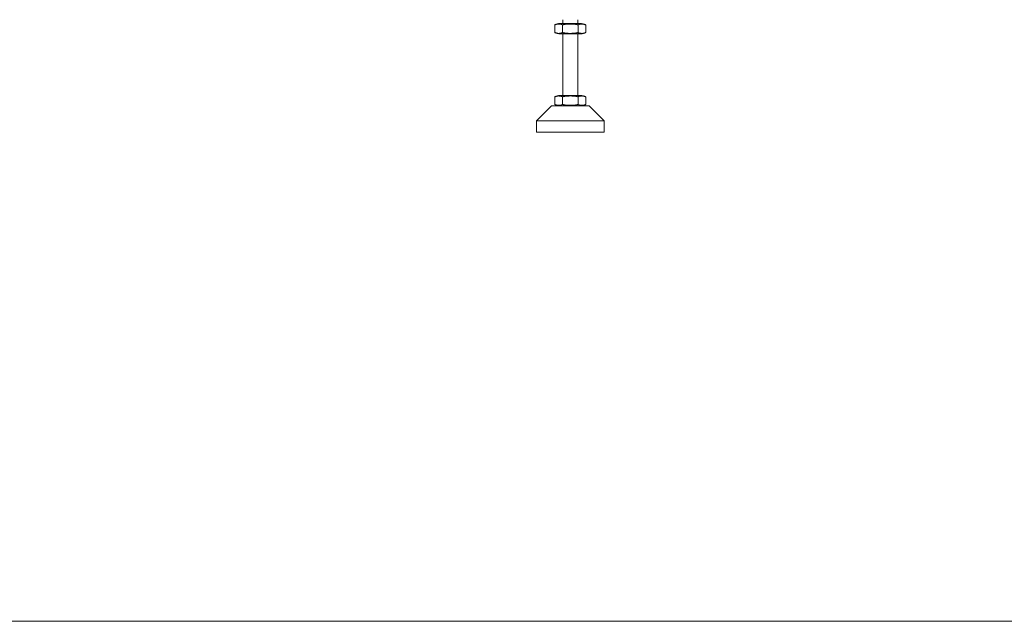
# Model space of a CAD drawing. Header units: millimetres. Extents: x 25069 to 61396, y 8621 to 21558.
# Tile 186 of 256: x 36633 to 37947, y 8621 to 9423. Entities that reach past the tile are written whole.
import ezdxf

# ---------------------------------------------------------------- set-up
doc = ezdxf.new("R2010")
doc.units = ezdxf.units.MM
doc.layers.add('200', color=7, linetype='Continuous', true_color=0xffffff)

msp = doc.modelspace()

# ---------------------------------------------------------------- linework, layer by layer
at = {"lineweight": 18, "ltscale": 10}
msp.add_lwpolyline([(25068.519, 8620.655), (40764.207, 8620.655), (40764.207, 21558.421), (25068.519, 21558.421)], close=True, dxfattribs=at)
at = {"layer": '200', "color": 7, "linetype": 'Continuous', "lineweight": 18}
for p, q in [((37357.846, 9423.247), (37357.846, 9418.134)), ((37377.846, 9418.258), (37377.846, 9423.247)), ((37347.062, 9406.253), (37347.062, 9416.242)), ((37357.454, 9406.253), (37357.454, 9416.242)), ((37357.846, 9418.259), (37377.846, 9418.259)), ((37378.239, 9406.253), (37378.239, 9416.242)), ((37388.631, 9406.253), (37388.631, 9416.242)), ((37377.846, 9404.236), (37357.846, 9404.236)), ((37357.846, 9404.235), (37357.846, 9322.135)), ((37377.846, 9322.26), (37377.846, 9404.36)), ((37347.062, 9310.253), (37347.062, 9320.242)), ((37357.454, 9310.253), (37357.454, 9320.242)), ((37357.846, 9322.259), (37377.846, 9322.259)), ((37378.239, 9310.253), (37378.239, 9320.242)), ((37388.631, 9310.253), (37388.631, 9320.242)), ((37342.846, 9308.247), (37322.846, 9288.247)), ((37392.846, 9308.247), (37342.846, 9308.247)), ((37412.846, 9288.247), (37392.846, 9308.247)), ((37322.846, 9288.247), (37412.846, 9288.247)), ((37322.846, 9288.247), (37322.846, 9273.247)), ((37412.846, 9273.247), (37412.846, 9288.247)), ((37322.846, 9273.247), (37412.846, 9273.247))]:
    msp.add_line(p, q, dxfattribs=at)
for points in [[(37357.852, 9418.134), (37352.12, 9418.691), (37346.965, 9416.16)], [(37388.727, 9416.16), (37383.429, 9418.498), (37377.736, 9418.192)], [(37346.965, 9406.335), (37352.263, 9403.997), (37357.956, 9404.303)], [(37377.841, 9404.36), (37383.573, 9403.804), (37388.727, 9406.335)], [(37357.852, 9322.134), (37352.12, 9322.691), (37346.965, 9320.16)], [(37388.727, 9320.16), (37383.429, 9322.498), (37377.736, 9322.192)], [(37346.965, 9310.335), (37352.263, 9307.997), (37357.956, 9308.303)], [(37377.841, 9308.36), (37383.573, 9307.804), (37388.727, 9310.335)]]:
    msp.add_open_spline(points, degree=2, dxfattribs=at)
for points in [[(37347.062, 9416.242), (37347.164, 9416.327), (37347.268, 9416.402), (37347.477, 9416.538), (37347.582, 9416.598), (37347.794, 9416.709), (37347.9, 9416.76), (37348.114, 9416.852), (37348.221, 9416.894), (37348.437, 9416.971), (37348.545, 9417.006), (37348.761, 9417.071), (37348.87, 9417.101), (37349.087, 9417.156), (37349.196, 9417.181), (37349.36, 9417.216), (37349.415, 9417.227), (37349.524, 9417.248), (37349.579, 9417.258), (37349.852, 9417.307), (37350.071, 9417.339), (37350.508, 9417.392), (37350.727, 9417.413), (37351.164, 9417.446), (37351.383, 9417.458), (37351.82, 9417.474), (37352.258, 9417.482), (37352.695, 9417.474), (37353.133, 9417.458), (37353.352, 9417.446), (37353.789, 9417.413), (37354.008, 9417.392), (37354.445, 9417.339), (37354.664, 9417.307), (37354.938, 9417.258), (37354.992, 9417.248), (37355.102, 9417.227), (37355.156, 9417.216), (37355.32, 9417.181), (37355.429, 9417.156), (37355.646, 9417.101), (37355.755, 9417.071), (37355.971, 9417.006), (37356.079, 9416.971), (37356.294, 9416.894), (37356.401, 9416.852), (37356.615, 9416.76), (37356.721, 9416.71), (37356.933, 9416.599), (37357.038, 9416.538), (37357.247, 9416.402), (37357.351, 9416.327), (37357.454, 9416.242)], [(37357.454, 9416.242), (37357.659, 9416.327), (37357.867, 9416.402), (37358.285, 9416.538), (37358.496, 9416.598), (37358.919, 9416.709), (37359.132, 9416.76), (37359.559, 9416.852), (37359.773, 9416.894), (37360.204, 9416.971), (37360.42, 9417.006), (37360.853, 9417.071), (37361.07, 9417.101), (37361.505, 9417.156), (37361.723, 9417.181), (37362.051, 9417.216), (37362.16, 9417.227), (37362.379, 9417.248), (37362.488, 9417.258), (37363.035, 9417.307), (37363.472, 9417.339), (37364.347, 9417.392), (37364.784, 9417.413), (37365.659, 9417.446), (37366.097, 9417.458), (37366.972, 9417.474), (37367.846, 9417.482), (37368.721, 9417.474), (37369.596, 9417.458), (37370.034, 9417.446), (37370.909, 9417.413), (37371.346, 9417.392), (37372.221, 9417.339), (37372.659, 9417.307), (37373.206, 9417.258), (37373.315, 9417.248), (37373.534, 9417.227), (37373.643, 9417.216), (37373.971, 9417.181), (37374.188, 9417.156), (37374.623, 9417.101), (37374.84, 9417.071), (37375.273, 9417.006), (37375.489, 9416.971), (37375.919, 9416.894), (37376.133, 9416.852), (37376.56, 9416.76), (37376.773, 9416.71), (37377.197, 9416.599), (37377.407, 9416.538), (37377.825, 9416.402), (37378.033, 9416.327), (37378.239, 9416.242)], [(37378.239, 9416.242), (37378.341, 9416.327), (37378.445, 9416.402), (37378.654, 9416.538), (37378.759, 9416.598), (37378.971, 9416.709), (37379.077, 9416.76), (37379.291, 9416.852), (37379.398, 9416.894), (37379.614, 9416.971), (37379.721, 9417.006), (37379.938, 9417.071), (37380.046, 9417.101), (37380.264, 9417.156), (37380.373, 9417.181), (37380.537, 9417.216), (37380.592, 9417.227), (37380.701, 9417.248), (37380.756, 9417.258), (37381.029, 9417.307), (37381.248, 9417.339), (37381.685, 9417.392), (37381.904, 9417.413), (37382.341, 9417.446), (37382.56, 9417.458), (37382.997, 9417.474), (37383.435, 9417.482), (37383.872, 9417.474), (37384.31, 9417.458), (37384.529, 9417.446), (37384.966, 9417.413), (37385.185, 9417.392), (37385.622, 9417.339), (37385.841, 9417.307), (37386.115, 9417.258), (37386.169, 9417.248), (37386.279, 9417.227), (37386.333, 9417.216), (37386.497, 9417.181), (37386.606, 9417.156), (37386.823, 9417.101), (37386.932, 9417.071), (37387.148, 9417.006), (37387.256, 9416.971), (37387.471, 9416.894), (37387.578, 9416.852), (37387.792, 9416.76), (37387.898, 9416.71), (37388.11, 9416.599), (37388.215, 9416.538), (37388.424, 9416.402), (37388.528, 9416.327), (37388.631, 9416.242)], [(37347.062, 9406.253), (37347.164, 9406.168), (37347.268, 9406.093), (37347.477, 9405.957), (37347.582, 9405.896), (37347.794, 9405.785), (37347.9, 9405.735), (37348.114, 9405.643), (37348.221, 9405.601), (37348.437, 9405.524), (37348.545, 9405.489), (37348.761, 9405.424), (37348.87, 9405.394), (37349.087, 9405.339), (37349.196, 9405.314), (37349.36, 9405.279), (37349.415, 9405.268), (37349.524, 9405.247), (37349.579, 9405.237), (37349.852, 9405.188), (37350.071, 9405.156), (37350.508, 9405.103), (37350.727, 9405.082), (37351.164, 9405.049), (37351.383, 9405.037), (37351.82, 9405.021), (37352.258, 9405.013), (37352.695, 9405.021), (37353.133, 9405.037), (37353.352, 9405.049), (37353.789, 9405.082), (37354.008, 9405.103), (37354.445, 9405.156), (37354.664, 9405.188), (37354.938, 9405.237), (37354.992, 9405.247), (37355.102, 9405.268), (37355.156, 9405.279), (37355.32, 9405.314), (37355.429, 9405.339), (37355.646, 9405.394), (37355.755, 9405.424), (37355.971, 9405.489), (37356.079, 9405.524), (37356.294, 9405.601), (37356.401, 9405.643), (37356.615, 9405.735), (37356.721, 9405.785), (37356.933, 9405.896), (37357.038, 9405.957), (37357.247, 9406.093), (37357.351, 9406.168), (37357.454, 9406.253)], [(37357.454, 9406.253), (37357.659, 9406.168), (37357.867, 9406.093), (37358.285, 9405.957), (37358.496, 9405.896), (37358.919, 9405.785), (37359.132, 9405.735), (37359.559, 9405.643), (37359.773, 9405.601), (37360.204, 9405.524), (37360.42, 9405.489), (37360.853, 9405.424), (37361.07, 9405.394), (37361.505, 9405.339), (37361.723, 9405.314), (37362.051, 9405.279), (37362.16, 9405.268), (37362.379, 9405.247), (37362.488, 9405.237), (37363.035, 9405.188), (37363.472, 9405.156), (37364.347, 9405.103), (37364.784, 9405.082), (37365.659, 9405.049), (37366.097, 9405.037), (37366.972, 9405.021), (37367.846, 9405.013), (37368.721, 9405.021), (37369.596, 9405.037), (37370.034, 9405.049), (37370.909, 9405.082), (37371.346, 9405.103), (37372.221, 9405.156), (37372.659, 9405.188), (37373.206, 9405.237), (37373.315, 9405.247), (37373.534, 9405.268), (37373.643, 9405.279), (37373.971, 9405.314), (37374.188, 9405.339), (37374.623, 9405.394), (37374.84, 9405.424), (37375.273, 9405.489), (37375.489, 9405.524), (37375.919, 9405.601), (37376.133, 9405.643), (37376.56, 9405.735), (37376.773, 9405.785), (37377.197, 9405.896), (37377.407, 9405.957), (37377.825, 9406.093), (37378.033, 9406.168), (37378.239, 9406.253)], [(37378.239, 9406.253), (37378.341, 9406.168), (37378.445, 9406.093), (37378.654, 9405.957), (37378.759, 9405.896), (37378.971, 9405.785), (37379.077, 9405.735), (37379.291, 9405.643), (37379.398, 9405.601), (37379.614, 9405.524), (37379.721, 9405.489), (37379.938, 9405.424), (37380.046, 9405.394), (37380.264, 9405.339), (37380.373, 9405.314), (37380.537, 9405.279), (37380.592, 9405.268), (37380.701, 9405.247), (37380.756, 9405.237), (37381.029, 9405.188), (37381.248, 9405.156), (37381.685, 9405.103), (37381.904, 9405.082), (37382.341, 9405.049), (37382.56, 9405.037), (37382.997, 9405.021), (37383.435, 9405.013), (37383.872, 9405.021), (37384.31, 9405.037), (37384.529, 9405.049), (37384.966, 9405.082), (37385.185, 9405.103), (37385.622, 9405.156), (37385.841, 9405.188), (37386.115, 9405.237), (37386.169, 9405.247), (37386.279, 9405.268), (37386.333, 9405.279), (37386.497, 9405.314), (37386.606, 9405.339), (37386.823, 9405.394), (37386.932, 9405.424), (37387.148, 9405.489), (37387.256, 9405.524), (37387.471, 9405.601), (37387.578, 9405.643), (37387.792, 9405.735), (37387.898, 9405.785), (37388.11, 9405.896), (37388.215, 9405.957), (37388.424, 9406.093), (37388.528, 9406.168), (37388.631, 9406.253)], [(37347.062, 9320.242), (37347.164, 9320.327), (37347.268, 9320.402), (37347.477, 9320.538), (37347.582, 9320.598), (37347.794, 9320.709), (37347.9, 9320.76), (37348.114, 9320.852), (37348.221, 9320.894), (37348.437, 9320.971), (37348.545, 9321.006), (37348.761, 9321.071), (37348.87, 9321.101), (37349.087, 9321.156), (37349.196, 9321.181), (37349.36, 9321.216), (37349.415, 9321.227), (37349.524, 9321.248), (37349.579, 9321.258), (37349.852, 9321.307), (37350.071, 9321.339), (37350.508, 9321.392), (37350.727, 9321.413), (37351.164, 9321.446), (37351.383, 9321.458), (37351.82, 9321.474), (37352.258, 9321.482), (37352.695, 9321.474), (37353.133, 9321.458), (37353.352, 9321.446), (37353.789, 9321.413), (37354.008, 9321.392), (37354.445, 9321.339), (37354.664, 9321.307), (37354.938, 9321.258), (37354.992, 9321.248), (37355.102, 9321.227), (37355.156, 9321.216), (37355.32, 9321.181), (37355.429, 9321.156), (37355.646, 9321.101), (37355.755, 9321.071), (37355.971, 9321.006), (37356.079, 9320.971), (37356.294, 9320.894), (37356.401, 9320.852), (37356.615, 9320.76), (37356.721, 9320.71), (37356.933, 9320.599), (37357.038, 9320.538), (37357.247, 9320.402), (37357.351, 9320.327), (37357.454, 9320.242)], [(37357.454, 9320.242), (37357.659, 9320.327), (37357.867, 9320.402), (37358.285, 9320.538), (37358.496, 9320.598), (37358.919, 9320.709), (37359.132, 9320.76), (37359.559, 9320.852), (37359.773, 9320.894), (37360.204, 9320.971), (37360.42, 9321.006), (37360.853, 9321.071), (37361.07, 9321.101), (37361.505, 9321.156), (37361.723, 9321.181), (37362.051, 9321.216), (37362.16, 9321.227), (37362.379, 9321.248), (37362.488, 9321.258), (37363.035, 9321.307), (37363.472, 9321.339), (37364.347, 9321.392), (37364.784, 9321.413), (37365.659, 9321.446), (37366.097, 9321.458), (37366.972, 9321.474), (37367.846, 9321.482), (37368.721, 9321.474), (37369.596, 9321.458), (37370.034, 9321.446), (37370.909, 9321.413), (37371.346, 9321.392), (37372.221, 9321.339), (37372.659, 9321.307), (37373.206, 9321.258), (37373.315, 9321.248), (37373.534, 9321.227), (37373.643, 9321.216), (37373.971, 9321.181), (37374.188, 9321.156), (37374.623, 9321.101), (37374.84, 9321.071), (37375.273, 9321.006), (37375.489, 9320.971), (37375.919, 9320.894), (37376.133, 9320.852), (37376.56, 9320.76), (37376.773, 9320.71), (37377.197, 9320.599), (37377.407, 9320.538), (37377.825, 9320.402), (37378.033, 9320.327), (37378.239, 9320.242)], [(37378.239, 9320.242), (37378.341, 9320.327), (37378.445, 9320.402), (37378.654, 9320.538), (37378.759, 9320.598), (37378.971, 9320.709), (37379.077, 9320.76), (37379.291, 9320.852), (37379.398, 9320.894), (37379.614, 9320.971), (37379.721, 9321.006), (37379.938, 9321.071), (37380.046, 9321.101), (37380.264, 9321.156), (37380.373, 9321.181), (37380.537, 9321.216), (37380.592, 9321.227), (37380.701, 9321.248), (37380.756, 9321.258), (37381.029, 9321.307), (37381.248, 9321.339), (37381.685, 9321.392), (37381.904, 9321.413), (37382.341, 9321.446), (37382.56, 9321.458), (37382.997, 9321.474), (37383.435, 9321.482), (37383.872, 9321.474), (37384.31, 9321.458), (37384.529, 9321.446), (37384.966, 9321.413), (37385.185, 9321.392), (37385.622, 9321.339), (37385.841, 9321.307), (37386.115, 9321.258), (37386.169, 9321.248), (37386.279, 9321.227), (37386.333, 9321.216), (37386.497, 9321.181), (37386.606, 9321.156), (37386.823, 9321.101), (37386.932, 9321.071), (37387.148, 9321.006), (37387.256, 9320.971), (37387.471, 9320.894), (37387.578, 9320.852), (37387.792, 9320.76), (37387.898, 9320.71), (37388.11, 9320.599), (37388.215, 9320.538), (37388.424, 9320.402), (37388.528, 9320.327), (37388.631, 9320.242)], [(37347.062, 9310.253), (37347.164, 9310.168), (37347.268, 9310.093), (37347.477, 9309.957), (37347.582, 9309.896), (37347.794, 9309.785), (37347.9, 9309.735), (37348.114, 9309.643), (37348.221, 9309.601), (37348.437, 9309.524), (37348.545, 9309.489), (37348.761, 9309.424), (37348.87, 9309.394), (37349.087, 9309.339), (37349.196, 9309.314), (37349.36, 9309.279), (37349.415, 9309.268), (37349.524, 9309.247), (37349.579, 9309.237), (37349.852, 9309.188), (37350.071, 9309.156), (37350.508, 9309.103), (37350.727, 9309.082), (37351.164, 9309.049), (37351.383, 9309.037), (37351.82, 9309.021), (37352.258, 9309.013), (37352.695, 9309.021), (37353.133, 9309.037), (37353.352, 9309.049), (37353.789, 9309.082), (37354.008, 9309.103), (37354.445, 9309.156), (37354.664, 9309.188), (37354.938, 9309.237), (37354.992, 9309.247), (37355.102, 9309.268), (37355.156, 9309.279), (37355.32, 9309.314), (37355.429, 9309.339), (37355.646, 9309.394), (37355.755, 9309.424), (37355.971, 9309.489), (37356.079, 9309.524), (37356.294, 9309.601), (37356.401, 9309.643), (37356.615, 9309.735), (37356.721, 9309.785), (37356.933, 9309.896), (37357.038, 9309.957), (37357.247, 9310.093), (37357.351, 9310.168), (37357.454, 9310.253)], [(37357.454, 9310.253), (37357.659, 9310.168), (37357.867, 9310.093), (37358.285, 9309.957), (37358.496, 9309.896), (37358.919, 9309.785), (37359.132, 9309.735), (37359.559, 9309.643), (37359.773, 9309.601), (37360.204, 9309.524), (37360.42, 9309.489), (37360.853, 9309.424), (37361.07, 9309.394), (37361.505, 9309.339), (37361.723, 9309.314), (37362.051, 9309.279), (37362.16, 9309.268), (37362.379, 9309.247), (37362.488, 9309.237), (37363.035, 9309.188), (37363.472, 9309.156), (37364.347, 9309.103), (37364.784, 9309.082), (37365.659, 9309.049), (37366.097, 9309.037), (37366.972, 9309.021), (37367.846, 9309.013), (37368.721, 9309.021), (37369.596, 9309.037), (37370.034, 9309.049), (37370.909, 9309.082), (37371.346, 9309.103), (37372.221, 9309.156), (37372.659, 9309.188), (37373.206, 9309.237), (37373.315, 9309.247), (37373.534, 9309.268), (37373.643, 9309.279), (37373.971, 9309.314), (37374.188, 9309.339), (37374.623, 9309.394), (37374.84, 9309.424), (37375.273, 9309.489), (37375.489, 9309.524), (37375.919, 9309.601), (37376.133, 9309.643), (37376.56, 9309.735), (37376.773, 9309.785), (37377.197, 9309.896), (37377.407, 9309.957), (37377.825, 9310.093), (37378.033, 9310.168), (37378.239, 9310.253)], [(37378.239, 9310.253), (37378.341, 9310.168), (37378.445, 9310.093), (37378.654, 9309.957), (37378.759, 9309.896), (37378.971, 9309.785), (37379.077, 9309.735), (37379.291, 9309.643), (37379.398, 9309.601), (37379.614, 9309.524), (37379.721, 9309.489), (37379.938, 9309.424), (37380.046, 9309.394), (37380.264, 9309.339), (37380.373, 9309.314), (37380.537, 9309.279), (37380.592, 9309.268), (37380.701, 9309.247), (37380.756, 9309.237), (37381.029, 9309.188), (37381.248, 9309.156), (37381.685, 9309.103), (37381.904, 9309.082), (37382.341, 9309.049), (37382.56, 9309.037), (37382.997, 9309.021), (37383.435, 9309.013), (37383.872, 9309.021), (37384.31, 9309.037), (37384.529, 9309.049), (37384.966, 9309.082), (37385.185, 9309.103), (37385.622, 9309.156), (37385.841, 9309.188), (37386.115, 9309.237), (37386.169, 9309.247), (37386.279, 9309.268), (37386.333, 9309.279), (37386.497, 9309.314), (37386.606, 9309.339), (37386.823, 9309.394), (37386.932, 9309.424), (37387.148, 9309.489), (37387.256, 9309.524), (37387.471, 9309.601), (37387.578, 9309.643), (37387.792, 9309.735), (37387.898, 9309.785), (37388.11, 9309.896), (37388.215, 9309.957), (37388.424, 9310.093), (37388.528, 9310.168), (37388.631, 9310.253)]]:
    msp.add_open_spline(points, degree=3, knots=[0, 0, 0, 0, 0.03125, 0.03125, 0.0625, 0.0625, 0.09375, 0.09375, 0.125, 0.125, 0.15625, 0.15625, 0.1875, 0.1875, 0.21875, 0.21875, 0.234375, 0.234375, 0.25, 0.25, 0.3125, 0.3125, 0.375, 0.375, 0.4375, 0.4375, 0.5, 0.5625, 0.5625, 0.625, 0.625, 0.6875, 0.6875, 0.75, 0.75, 0.765625, 0.765625, 0.78125, 0.78125, 0.8125, 0.8125, 0.84375, 0.84375, 0.875, 0.875, 0.90625, 0.90625, 0.9375, 0.9375, 0.96875, 0.96875, 1, 1, 1, 1], dxfattribs=at)

doc.saveas('drawing.dxf')
